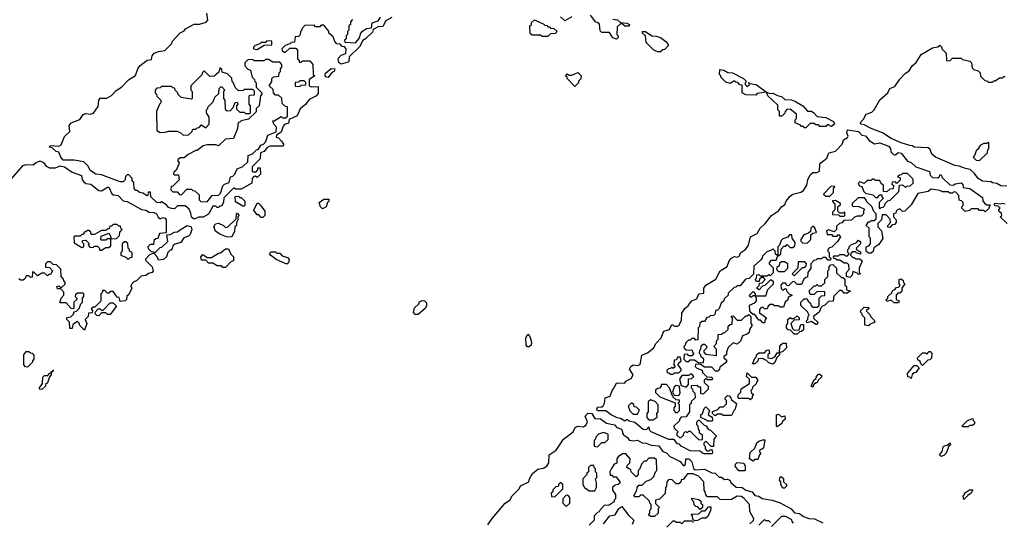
# Model space of a CAD drawing. Extents: x 2708302 to 2968450, y 494490 to 722710.
# Tile 203 of 256: x 2845020 to 2851928, y 695390 to 698919. Entities that reach past the tile are written whole.
import ezdxf

# ---------------------------------------------------------------- set-up
doc = ezdxf.new("R2010")
doc.units = 0

msp = doc.modelspace()

# ---------------------------------------------------------------- linework, layer by layer
at = {"layer": '0CON20XD'}
for points in [[(2846255, 697522.5), (2846245, 697517.5), (2846225, 697532.5), (2846221.7, 697561.7), (2846208.3, 697588.3), (2846181.7, 697611.7), (2846128.3, 697611.7), (2846105, 697590), (2846085, 697592.5), (2846065, 697600), (2846050, 697620), (2846015, 697640), (2846006.2, 697633.8), (2845982.5, 697635), (2845940, 697675), (2845938.3, 697708.3), (2845921.7, 697708.3), (2845920, 697685), (2845915, 697682.5), (2845885, 697700), (2845860, 697705), (2845845, 697720), (2845835, 697720), (2845822.5, 697735), (2845820, 697775), (2845810, 697785), (2845810, 697805), (2845785, 697830), (2845775, 697830), (2845761.7, 697818.3), (2845760, 697795), (2845745, 697780), (2845725, 697780), (2845595, 697830), (2845553.6, 697833.6), (2845515, 697860), (2845500, 697890), (2845470, 697920), (2845403, 697933), (2845325, 697933.3), (2845307.5, 697955), (2845295, 697990), (2845275, 697993.3), (2845248.3, 698018.3), (2845230, 698025), (2845233.6, 698036.4), (2845295, 698030), (2845310, 698040), (2845335, 698100), (2845372.5, 698135), (2845368, 698175), (2845380, 698195), (2845441.7, 698218.3), (2845466.4, 698253.6), (2845485, 698260), (2845515, 698256.7), (2845538.3, 698261.7), (2845570, 698310), (2845575.8, 698354.2), (2845585, 698368.8), (2845631.7, 698368.3), (2845663.8, 698386.2), (2845697, 698423), (2845733.8, 698446.2), (2845784.1, 698495.9), (2845833.3, 698526.7), (2845849.2, 698575), (2845863.8, 698595), (2845915, 698636), (2845945, 698640), (2845948.8, 698665), (2845963.3, 698685), (2845995, 698696.7), (2846038.3, 698701.7), (2846088.3, 698751.7), (2846090, 698765), (2846145, 698827.5), (2846175, 698840), (2846182.5, 698855), (2846243, 698887), (2846281.7, 698888.3), (2846328.3, 698901.7), (2846340, 698915), (2846333.8, 698965)], [(2847630, 698935), (2847590, 698910), (2847568.3, 698871.7), (2847535, 698870), (2847500, 698850), (2847495, 698832.5), (2847446.7, 698785), (2847426.7, 698773.3), (2847405, 698727.5), (2847331.7, 698658.3), (2847330, 698625), (2847325, 698620), (2847275, 698606.7), (2847259.5, 698619.5), (2847254, 698646), (2847275, 698670), (2847308.3, 698681.7), (2847310, 698715), (2847298.3, 698728.3), (2847281.7, 698731.7), (2847268.3, 698748.3), (2847245, 698750), (2847230, 698765), (2847218.3, 698798.3), (2847190, 698825), (2847188.3, 698838.3), (2847155, 698880), (2847135, 698880), (2847125, 698870), (2847095, 698870), (2847085, 698880), (2847021.7, 698878.3), (2847000, 698855), (2847000, 698845), (2846990, 698835), (2846988.3, 698811.7), (2846975, 698800), (2846951.7, 698798.3), (2846948.3, 698761.7), (2846925, 698760), (2846915, 698750), (2846881.7, 698738.3), (2846860, 698715), (2846861.7, 698701.7), (2846875, 698690), (2846885, 698690), (2846915, 698720), (2846958.3, 698718.3)], [(2847355, 698920), (2847340, 698905), (2847340, 698885), (2847330, 698875), (2847330, 698845), (2847320, 698835), (2847320, 698815), (2847310, 698805), (2847310, 698785), (2847300, 698775), (2847301.7, 698761.7), (2847375, 698757.5), (2847402.5, 698787.5), (2847413.3, 698825), (2847425, 698837.5), (2847453, 698857), (2847488.3, 698861.7), (2847493.9, 698896.1), (2847535, 698910), (2847552.3, 698937.7)], [(2848725, 698800), (2848685, 698800), (2848675, 698810), (2848615, 698810), (2848601.7, 698821.7), (2848600, 698875), (2848610, 698885), (2848611.7, 698898.3), (2848631.7, 698918.3), (2848698.3, 698888.3), (2848705, 698880), (2848718.3, 698878.3), (2848725, 698870), (2848738.3, 698868.3), (2848745, 698860), (2848768.3, 698858.3), (2848788.3, 698838.3), (2848778.3, 698821.7), (2848745, 698820), (2848725, 698800)], [(2848895, 698940), (2848845, 698910), (2848815, 698940)], [(2849181.7, 698921.7), (2849215, 698917.5), (2849235, 698900), (2849280, 698895), (2849297.5, 698885), (2849295, 698873.3), (2849265, 698872.5), (2849248.3, 698888.3), (2849235, 698890), (2849211.7, 698868.3), (2849210, 698815), (2849220, 698805), (2849220, 698795), (2849208.3, 698781.7), (2849181.7, 698791.7), (2849158.3, 698828.3), (2849105, 698830), (2849091.7, 698841.7), (2849088.3, 698888.3), (2849075, 698900), (2849061.7, 698901.7), (2849025, 698950)], [(2849515, 698692.5), (2849495, 698692.5), (2849470, 698705), (2849415, 698760), (2849410, 698805), (2849390, 698825), (2849390, 698835), (2849410, 698835), (2849455, 698806.7), (2849486.2, 698803.8), (2849515, 698792.9), (2849552.5, 698765), (2849570, 698745), (2849570, 698735), (2849545, 698710), (2849531.7, 698708.3), (2849515, 698692.5)], [(2846685, 698710), (2846735, 698740), (2846788.3, 698741.7), (2846788.3, 698768.3), (2846755, 698770), (2846745, 698760), (2846715, 698760), (2846705, 698750), (2846671.7, 698738.3), (2846660, 698725), (2846660, 698715), (2846685, 698710)], [(2846958.3, 698718.3), (2846970, 698705), (2846970, 698645), (2846980, 698635), (2846980, 698620), (2846995, 698620), (2847005, 698630), (2847055, 698630), (2847077.5, 698605), (2847080, 698535), (2847090, 698525), (2847051.7, 698498.3), (2847050, 698455), (2847065, 698447.5), (2847115, 698450), (2847115, 698400), (2847097, 698383), (2847050.3, 698359.7), (2847025.7, 698324.3), (2846987.5, 698292.5), (2846966.7, 698245), (2846911.7, 698218.3), (2846905, 698193.3), (2846877.3, 698182.7), (2846868.3, 698171.7), (2846855, 698130), (2846821.7, 698108.3), (2846820, 698095), (2846835, 698090), (2846857, 698067), (2846870, 698045), (2846868.3, 698031.7), (2846775, 698030), (2846755, 698020), (2846736.1, 697993.9), (2846710, 697985), (2846707, 697943), (2846650, 697885), (2846650, 697855), (2846655, 697850), (2846678.3, 697851.7), (2846690, 697865), (2846691.7, 697878.3), (2846708.3, 697878.3), (2846710, 697835), (2846698.3, 697821.7), (2846685, 697810), (2846675, 697820), (2846661.7, 697818.3), (2846650, 697805), (2846648.3, 697771.7), (2846575, 697730), (2846535, 697730), (2846521.7, 697738.3), (2846451.7, 697668.3), (2846450, 697635), (2846435, 697610), (2846425, 697610), (2846415, 697600), (2846405, 697600), (2846395, 697610), (2846375, 697610), (2846345, 697552.5), (2846307, 697533), (2846275, 697532.5), (2846255, 697522.5)], [(2851945, 697750), (2851905, 697752.5), (2851875, 697770), (2851845, 697772.5), (2851835, 697780), (2851774.3, 697784.3), (2851745, 697803.8), (2851720, 697840), (2851688.3, 697868.3), (2851655, 697873.3), (2851611.7, 697891.7), (2851580, 697895), (2851445, 697953.3), (2851420, 697975), (2851408.3, 698008.3), (2851395, 698020), (2851295, 698023.8), (2851285, 698032.5), (2851265, 698036.7), (2851205, 698054), (2851135, 698084), (2851073.8, 698123.8), (2850995, 698154.2), (2850945, 698181.2), (2850924.6, 698184.6), (2850916.7, 698195), (2850940.3, 698219.7), (2850960, 698255), (2850999.2, 698270.8), (2851014.4, 698285), (2851055, 698356), (2851112, 698405), (2851125, 698437.1), (2851160.6, 698449.4), (2851195, 698502), (2851235, 698543.3), (2851260.3, 698559.7), (2851282, 698595), (2851310.9, 698619.1), (2851345, 698675.6), (2851425, 698722.5), (2851461.7, 698728.3), (2851475, 698740), (2851488.3, 698728.3), (2851491.7, 698711.7), (2851520, 698685), (2851521.7, 698631.7), (2851545, 698630), (2851565, 698650), (2851625, 698650), (2851635, 698640), (2851687, 698627), (2851697, 698617), (2851701.7, 698581.7), (2851715, 698570), (2851745, 698560), (2851760, 698545), (2851761.7, 698521.7), (2851791.7, 698491.7), (2851805, 698490), (2851815, 698480), (2851845, 698480), (2851855, 698490), (2851865, 698490), (2851895, 698510), (2851915, 698510), (2851925, 698520), (2851935, 698520)], [(2846335, 697640), (2846370, 697685), (2846415, 697687.5), (2846429.3, 697700.7), (2846446.4, 697753.6), (2846456.4, 697763.6), (2846490, 697775), (2846500, 697815), (2846515, 697820), (2846530, 697835), (2846547, 697873), (2846585, 697887.5), (2846620, 697920), (2846623.3, 697965), (2846653.6, 697976.4), (2846682.5, 698005), (2846693, 698007), (2846715, 698040), (2846728.3, 698041.7), (2846746.7, 698063.3), (2846761.7, 698108.3), (2846818.3, 698131.7), (2846822.5, 698165), (2846802.5, 698185), (2846795, 698210), (2846805, 698210), (2846855, 698240), (2846865, 698230), (2846885, 698230), (2846898.3, 698241.7), (2846898.3, 698308.3), (2846885, 698310), (2846861.7, 698331.7), (2846858.3, 698368.3), (2846835, 698390), (2846815, 698390), (2846800, 698405), (2846798.3, 698428.3), (2846770, 698455), (2846790, 698485), (2846790, 698505), (2846801.7, 698518.3), (2846838.3, 698521.7), (2846840, 698545), (2846850, 698555), (2846850, 698575), (2846860, 698585), (2846860, 698605), (2846845, 698620), (2846795, 698620), (2846765, 698640), (2846745, 698640), (2846735, 698630), (2846665, 698630), (2846655, 698640), (2846621.7, 698638.3), (2846600, 698615), (2846600, 698595), (2846621.7, 698571.7), (2846640, 698565), (2846650, 698515), (2846668.3, 698498.3), (2846670, 698485), (2846680, 698475), (2846680, 698445), (2846720, 698405), (2846720, 698395), (2846710, 698385), (2846700, 698315), (2846680, 698295), (2846678.3, 698271.7), (2846625, 698220), (2846575, 698210), (2846565, 698200), (2846551.7, 698198.3), (2846547.5, 698155), (2846520, 698085), (2846465, 698080), (2846415, 698032.5), (2846395, 698040), (2846335, 698040), (2846307.5, 698032.5), (2846265, 698000), (2846255, 698000), (2846201.7, 697971.7), (2846175, 697950), (2846145, 697950), (2846130, 697935), (2846130, 697925), (2846140, 697915), (2846137.5, 697905), (2846118.3, 697861.7), (2846101.7, 697848.3), (2846100, 697835), (2846105, 697830), (2846135, 697830), (2846140, 697795), (2846095, 697750), (2846081.7, 697748.3), (2846080, 697725), (2846095, 697710), (2846125, 697710), (2846141.7, 697691.7), (2846155, 697690), (2846191.7, 697728.3), (2846225, 697730), (2846235, 697720), (2846248.3, 697718.3), (2846278.3, 697688.3), (2846280, 697655), (2846291.7, 697641.7), (2846335, 697640)], [(2846167.5, 698107.5), (2846205, 698110), (2846228.3, 698131.7), (2846235, 698150), (2846255, 698150), (2846265, 698160), (2846278.3, 698161.7), (2846295, 698180), (2846325, 698160), (2846350, 698185), (2846350, 698235), (2846330, 698265), (2846330, 698285), (2846340, 698295), (2846340, 698305), (2846378.3, 698341.7), (2846390, 698375), (2846418.3, 698401.7), (2846420, 698435), (2846431.7, 698448.3), (2846438.3, 698448.3), (2846460, 698425), (2846450, 698415), (2846450, 698365), (2846460, 698355), (2846461.7, 698291.7), (2846475, 698280), (2846498.3, 698281.7), (2846518.3, 698301.7), (2846531.7, 698338.3), (2846545, 698340), (2846550, 698325), (2846540, 698315), (2846541.7, 698291.7), (2846565, 698270), (2846595, 698270), (2846605, 698260), (2846635, 698260), (2846640, 698265), (2846640, 698315), (2846630, 698325), (2846630, 698385), (2846635, 698390), (2846668.3, 698391.7), (2846668.3, 698418.3), (2846655, 698430), (2846595, 698430), (2846587, 698423), (2846555, 698420), (2846535, 698440), (2846518.3, 698478.3), (2846510, 698485), (2846508.3, 698508.3), (2846478.3, 698538.3), (2846441.7, 698551.7), (2846438.3, 698568.3), (2846425, 698580), (2846418.3, 698551.7), (2846385, 698522.5), (2846355, 698520), (2846315, 698560), (2846301.7, 698548.3), (2846298.3, 698531.7), (2846220, 698455), (2846220, 698425), (2846230, 698415), (2846230, 698365), (2846225, 698360), (2846153, 698373), (2846130, 698395), (2846130, 698405), (2846110, 698425), (2846108.3, 698438.3), (2846095, 698440), (2846085, 698450), (2846015, 698450), (2846005, 698440), (2845981.7, 698438.3), (2845970, 698425), (2845970, 698405), (2845980, 698395), (2845981.7, 698381.7), (2846010, 698355), (2846010, 698335), (2846000, 698325), (2845980, 698275), (2845981.7, 698141.7), (2846005, 698127.5), (2846041.7, 698128.3), (2846067, 698137), (2846123, 698137), (2846145, 698127.5), (2846167.5, 698107.5)], [(2847185, 698513.8), (2847166.7, 698516.7), (2847162.5, 698535), (2847166.4, 698543.6), (2847205, 698576.7), (2847230, 698575), (2847226.7, 698555), (2847210.7, 698549.3), (2847185, 698513.8)], [(2850535, 698160), (2850525, 698160), (2850518.3, 698168.3), (2850505, 698170), (2850498.3, 698178.3), (2850460, 698195), (2850460, 698215), (2850470, 698225), (2850470, 698255), (2850425, 698290), (2850401.7, 698288.3), (2850390, 698275), (2850388.3, 698261.7), (2850368.3, 698241.7), (2850351.7, 698241.7), (2850350, 698275), (2850340, 698285), (2850338.3, 698318.3), (2850270, 698385), (2850260, 698410), (2850195, 698400), (2850185, 698390), (2850115, 698392.5), (2850095, 698400), (2850090, 698405), (2850088.3, 698458.3), (2850071.7, 698461.7), (2850058.3, 698478.3), (2850045, 698480), (2850035, 698490), (2850005, 698470), (2849975, 698480), (2849940, 698515), (2849940, 698525), (2849930, 698535), (2849931.7, 698568.3), (2849960, 698565), (2849988.3, 698548.3), (2850020, 698545), (2850097.5, 698505), (2850120, 698485), (2850110, 698475), (2850110, 698465), (2850125, 698450), (2850140, 698465), (2850132.5, 698477.5), (2850140, 698470), (2850186.7, 698465), (2850260, 698410), (2850285, 698400), (2850305, 698402.5), (2850336.1, 698386.1), (2850365, 698380), (2850388.3, 698358.3), (2850434.3, 698355.7), (2850463.3, 698345), (2850515.8, 698315), (2850547.5, 698277.5), (2850575, 698275.8), (2850592.5, 698265), (2850615, 698240), (2850675, 698231.4), (2850730, 698205), (2850736.2, 698185), (2850715, 698170), (2850695, 698180), (2850685, 698180), (2850675, 698170), (2850635, 698170), (2850625, 698180), (2850605, 698180), (2850595, 698190), (2850565, 698190), (2850535, 698160)], [(2846985, 698450), (2846995, 698460), (2847028.3, 698461.7), (2847028.3, 698478.3), (2847015, 698490), (2846985, 698490), (2846975, 698480), (2846951.7, 698478.3), (2846951.7, 698451.7), (2846985, 698450)], [(2848915, 698450), (2848860, 698505), (2848860, 698515), (2848850, 698525), (2848861.7, 698538.3), (2848875, 698530), (2848895, 698530), (2848935, 698547.5), (2848960, 698525), (2848957, 698503), (2848941.7, 698488.3), (2848940, 698475), (2848915, 698450)], [(2849875, 695870), (2849825, 695870), (2849810, 695875), (2849795, 695890), (2849725, 695892.5), (2849660, 695925), (2849648.3, 695938.3), (2849635, 695940), (2849611.7, 695971.7), (2849575, 695972.5), (2849450, 696025), (2849440, 696035), (2849435, 696060), (2849415, 696040), (2849395, 696042.5), (2849335, 696090), (2849295, 696100), (2849285, 696110), (2849275, 696110), (2849265, 696100), (2849235, 696120), (2849213, 696123), (2849170, 696145), (2849131.7, 696171.7), (2849075, 696172.5), (2849070, 696185), (2849075, 696197.5), (2849105, 696200), (2849113, 696207), (2849123.8, 696226.2), (2849126.7, 696263.3), (2849163.8, 696276.2), (2849176, 696315), (2849192, 696335), (2849204.4, 696365.6), (2849215, 696370), (2849263.9, 696366.1), (2849276.7, 696383.3), (2849310.7, 696399.3), (2849323.8, 696425), (2849298.8, 696465), (2849307.1, 696482.9), (2849325, 696495.8), (2849355, 696490), (2849372.5, 696497.5), (2849385, 696563.3), (2849425, 696580), (2849470, 696615), (2849482.5, 696645), (2849520, 696685), (2849538.8, 696731.2), (2849580, 696745), (2849595, 696780), (2849616.7, 696766.7), (2849635, 696766.2), (2849645, 696772.5), (2849663, 696807), (2849665, 696857.5), (2849687.7, 696892.3), (2849710.7, 696909.3), (2849717.5, 696922.5), (2849735, 696944.2), (2849771.2, 696958.8), (2849785, 696993.3), (2849820, 697000), (2849821.2, 697035), (2849833.8, 697055), (2849903.9, 697096.1), (2849934.4, 697155.6), (2849983.6, 697186.4), (2849998.8, 697225), (2850015, 697244), (2850035, 697255.7), (2850055, 697252.5), (2850070, 697260), (2850077, 697283), (2850113.3, 697306.7), (2850133.8, 697336.2), (2850148, 697395), (2850193.2, 697416.8), (2850215, 697456.2), (2850250.9, 697489.1), (2850295, 697543.3), (2850344, 697576), (2850365, 697606.2), (2850389.5, 697620.5), (2850398, 697645), (2850425, 697680), (2850445, 697693.8), (2850501.7, 697708.3), (2850520, 697720), (2850543.3, 697756.7), (2850548.8, 697795), (2850565, 697830), (2850585, 697847.1), (2850615, 697846.2), (2850632.5, 697855), (2850633.8, 697905), (2850640, 697915), (2850682.9, 697947.1), (2850698, 697985), (2850743.8, 697996.2), (2850754, 698006), (2850790, 698045), (2850800, 698075), (2850828.3, 698091.7), (2850831.7, 698101.7), (2850824, 698125), (2850827.5, 698145), (2850905, 698134), (2850929.2, 698109.2), (2850955, 698103.8), (2850980, 698070), (2851018.3, 698048.3), (2851055, 698053.8), (2851115, 698032), (2851128.8, 698015), (2851131.7, 697991.7), (2851151.7, 697971.7), (2851165, 697970), (2851184.4, 697985.6), (2851205, 697981.2), (2851250, 697925), (2851275, 697916.7), (2851307, 697887), (2851403.3, 697853.3), (2851408.3, 697828.3), (2851425, 697810), (2851461.7, 697808.3), (2851472.5, 697817.5), (2851475, 697830), (2851485, 697830), (2851491.7, 697811.7), (2851545, 697760), (2851571.7, 697758.3), (2851583.9, 697766.1), (2851625, 697772.5), (2851636.7, 697765), (2851640, 697740), (2851687.5, 697735), (2851775, 697670), (2851778.3, 697648.3), (2851790, 697630), (2851805, 697620), (2851828.3, 697618.3), (2851818.3, 697591.7), (2851795, 697570), (2851785, 697580), (2851755, 697580), (2851745, 697590), (2851695, 697590), (2851685, 697580), (2851653, 697573), (2851630, 697595), (2851630, 697605), (2851640, 697615), (2851640, 697635), (2851628.3, 697648.3), (2851611.7, 697651.7), (2851610, 697685), (2851588.3, 697708.3), (2851575, 697710), (2851565, 697700), (2851545, 697700), (2851535, 697710), (2851495, 697710), (2851475, 697720), (2851415, 697730), (2851395, 697712.5), (2851321.7, 697698.3), (2851275, 697620), (2851230, 697575), (2851213, 697573), (2851195, 697590), (2851180, 697585), (2851170, 697575), (2851168.3, 697561.7), (2851150, 697555), (2851150, 697535), (2851170, 697515), (2851170, 697495), (2851158.3, 697481.7), (2851141.7, 697478.3), (2851125, 697460), (2851111.7, 697461.7), (2851110, 697475), (2851130, 697495), (2851128.3, 697518.3), (2851098.3, 697548.3), (2851071.7, 697548.3), (2851067, 697513), (2851041.7, 697488.3), (2851040, 697465), (2851067, 697437), (2851077, 697383), (2851048.3, 697341.7), (2851011.7, 697318.3), (2851008.3, 697291.7), (2850995, 697280), (2850975, 697280), (2850960, 697295), (2850960, 697325), (2850978.3, 697331.7), (2850990, 697345), (2850990, 697385), (2850980, 697395), (2850980, 697455), (2850960, 697475), (2850975, 697500), (2850985, 697500), (2850995, 697510), (2851015, 697510), (2851028.3, 697521.7), (2851030, 697555), (2851011.7, 697571.7), (2850998.3, 697608.3), (2850961.7, 697641.7), (2850960, 697655), (2850948.3, 697668.3), (2850901.7, 697668.3), (2850861.7, 697628.3), (2850860, 697615), (2850865, 697610), (2850907, 697607), (2850948.3, 697588.3), (2850940, 697575), (2850940, 697555), (2850925, 697540), (2850895, 697540), (2850878.3, 697531.7), (2850855, 697512.5), (2850801.7, 697508.3), (2850788.3, 697491.7), (2850771.7, 697488.3), (2850751.7, 697468.3), (2850750, 697445), (2850735, 697430), (2850695, 697442.5), (2850680, 697435), (2850685, 697410), (2850715, 697410), (2850725, 697400), (2850755, 697400), (2850765, 697410), (2850780, 697395), (2850758.3, 697361.7), (2850718.3, 697321.7), (2850701.7, 697318.3), (2850690, 697305), (2850690, 697295), (2850700, 697285), (2850700, 697255), (2850710, 697245), (2850708.3, 697231.7), (2850691.7, 697231.7), (2850675, 697250), (2850655, 697250), (2850645, 697240), (2850615, 697240), (2850605, 697230), (2850591.7, 697228.3), (2850570, 697205), (2850570, 697175), (2850550, 697145), (2850548.3, 697111.7), (2850535, 697110), (2850521.7, 697098.3), (2850505, 697060), (2850475, 697060), (2850455, 697080), (2850441.7, 697078.3), (2850415, 697050), (2850401.7, 697051.7), (2850395, 697070), (2850371.7, 697068.3), (2850360, 697055), (2850361.7, 697031.7), (2850375, 697020), (2850385, 697030), (2850398.3, 697028.3), (2850401.7, 697011.7), (2850421.7, 696991.7), (2850440, 696985), (2850411.7, 696968.3), (2850408.3, 696951.7), (2850390, 696935), (2850378.3, 696901.7), (2850355, 696900), (2850345, 696910), (2850315, 696910), (2850305, 696920), (2850285, 696920), (2850271.7, 696908.3), (2850265, 696890), (2850245, 696890), (2850235, 696900), (2850220, 696895), (2850210, 696885), (2850211.7, 696861.7), (2850260, 696825), (2850250, 696815), (2850245, 696790), (2850235, 696790), (2850218.3, 696808.3), (2850205, 696810), (2850178.3, 696848.3), (2850165, 696850), (2850151.7, 696861.7), (2850142.5, 696875), (2850140, 696915), (2850178.3, 696931.7), (2850190, 696945), (2850190, 696965), (2850180, 696980), (2850165, 696980), (2850155, 696970), (2850145, 696970), (2850140, 696985), (2850165, 697010), (2850180, 696995), (2850180, 696980), (2850255, 696980), (2850270, 697025), (2850310, 697065), (2850308.3, 697078.3), (2850295, 697090), (2850285, 697090), (2850248.3, 697051.7), (2850231.7, 697048.3), (2850208.3, 697021.7), (2850190, 697035), (2850208.3, 697051.7), (2850211.7, 697068.3), (2850228.3, 697071.7), (2850250, 697095), (2850238.3, 697108.3), (2850225, 697110), (2850211.7, 697098.3), (2850208.3, 697081.7), (2850191.7, 697081.7), (2850180, 697095), (2850190, 697105), (2850191.7, 697128.3), (2850205, 697130), (2850215, 697120), (2850265, 697120), (2850275, 697130), (2850285, 697120), (2850310, 697145), (2850310, 697175), (2850281.7, 697201.7), (2850280, 697215), (2850295, 697230), (2850328.3, 697231.7), (2850340, 697260), (2850321.7, 697271.7), (2850320, 697295), (2850305, 697310), (2850295, 697300), (2850261.7, 697288.3), (2850231.7, 697258.3), (2850230, 697245), (2850218.3, 697231.7), (2850171.7, 697188.3), (2850168.3, 697131.7), (2850138.3, 697101.7), (2850111.7, 697098.3), (2850075, 697050), (2850055, 697050), (2850045, 697040), (2850031.7, 697038.3), (2849991.7, 696998.3), (2849990, 696985), (2849961.7, 696958.3), (2849960, 696945), (2849941.7, 696928.3), (2849928.3, 696891.7), (2849915, 696880), (2849901.7, 696878.3), (2849900, 696855), (2849888.3, 696841.7), (2849865, 696840), (2849855, 696830), (2849841.7, 696828.3), (2849825, 696800), (2849805, 696800), (2849791.7, 696788.3), (2849790, 696765), (2849780, 696755), (2849778.3, 696671.7), (2849765, 696670), (2849755, 696680), (2849735, 696680), (2849725, 696670), (2849711.7, 696668.3), (2849691.7, 696648.3), (2849690, 696635), (2849680, 696625), (2849681.7, 696611.7), (2849695, 696600), (2849738.3, 696598.3), (2849740, 696585), (2849750, 696575), (2849735, 696560), (2849715, 696560), (2849705, 696570), (2849681.7, 696568.3), (2849680, 696535), (2849695, 696520), (2849715, 696520), (2849725, 696530), (2849755, 696530), (2849785, 696510), (2849818.3, 696511.7), (2849820, 696535), (2849801.7, 696551.7), (2849800, 696565), (2849790, 696575), (2849791.7, 696598.3)], [(2851755, 697930), (2851810, 697985), (2851813, 698007), (2851820, 698015), (2851820, 698055), (2851815, 698060), (2851805, 698050), (2851785, 698050), (2851761.7, 698038.3), (2851750, 698025), (2851750, 698015), (2851731.7, 697998.3), (2851720, 697965), (2851710, 697955), (2851731.7, 697931.7), (2851755, 697930)], [(2844960, 697800), (2845045, 697896.2), (2845065, 697902.5), (2845115, 697900), (2845135, 697917.5), (2845163, 697927), (2845186.1, 697916.1), (2845205, 697890), (2845228.3, 697878.3), (2845271.7, 697878.3), (2845305, 697893.3), (2845335, 697886.7), (2845388.8, 697848.8), (2845452.5, 697825), (2845457.5, 697795), (2845470, 697780), (2845485, 697770), (2845520, 697765), (2845575, 697720), (2845595, 697717.5), (2845635, 697742.5), (2845645, 697742.5), (2845666.7, 697696.7), (2845678.3, 697688.3), (2845710, 697685), (2845745, 697647.5), (2845775, 697642.5), (2845875, 697587.5), (2845905, 697582.5), (2845928.3, 697568.3), (2845960, 697565), (2845980, 697555), (2845991.7, 697531.7), (2846005, 697520), (2846025, 697530), (2846040, 697525), (2846047, 697513), (2846048.3, 697421.7), (2846001.7, 697418.3), (2845988.3, 697381.7), (2845975, 697380), (2845961.7, 697368.3), (2845958.3, 697341.7), (2845935, 697340), (2845920, 697325), (2845921.7, 697311.7), (2845941.7, 697291.7), (2845958.3, 697288.3), (2845960, 697280), (2845968.3, 697281.7), (2846005, 697320), (2846018.3, 697321.7), (2846058.3, 697361.7), (2846051.7, 697408.3), (2846075, 697410), (2846105, 697427.5), (2846125, 697430), (2846165, 697456.2), (2846195, 697472.9), (2846222, 697465), (2846228, 697445), (2846215, 697410), (2846205, 697400), (2846171.7, 697388.3), (2846150, 697355), (2846107.5, 697342.5), (2846097.5, 697332.5), (2846085, 697300), (2846075, 697300), (2846060, 697285), (2846050, 697255), (2846030, 697235), (2845995, 697230), (2845983.8, 697253.8), (2845960, 697280), (2845931.7, 697268.3), (2845901.7, 697238.3), (2845901.7, 697231.7), (2845950, 697185), (2845957.5, 697155), (2845950, 697145), (2845923.3, 697136.7), (2845905, 697122.5), (2845871.7, 697118.3), (2845840, 697085), (2845821.7, 697078.3), (2845801.7, 697058.3), (2845800, 697045), (2845806.4, 697033.6), (2845785, 696990), (2845771.7, 696978.3), (2845770, 696955), (2845760, 696945), (2845725, 696940), (2845718.3, 696968.3), (2845705, 696970), (2845675, 697010), (2845655, 697010), (2845645, 697000), (2845635, 697000), (2845618.3, 697018.3), (2845601.7, 697018.3), (2845600, 697005), (2845590, 696995), (2845588.3, 696941.7), (2845548.3, 696901.7), (2845535, 696900), (2845521.7, 696888.3), (2845530, 696875), (2845528.3, 696861.7), (2845501.7, 696858.3), (2845500, 696835), (2845480, 696815), (2845490, 696785), (2845475, 696740)], [(2851055, 697590), (2851065, 697600), (2851078.3, 697601.7), (2851090, 697615), (2851091.7, 697628.3), (2851111.7, 697648.3), (2851128.3, 697651.7), (2851188.3, 697711.7), (2851191.7, 697758.3), (2851215, 697760), (2851235, 697740), (2851245, 697750), (2851268.3, 697751.7), (2851288.3, 697771.7), (2851288.3, 697798.3), (2851248.3, 697838.3), (2851215, 697840), (2851205, 697830), (2851191.7, 697828.3), (2851180, 697815), (2851198.3, 697808.3), (2851198.3, 697791.7), (2851175, 697770), (2851165, 697780), (2851141.7, 697778.3), (2851140, 697765), (2851150, 697755), (2851148.3, 697731.7), (2851125, 697730), (2851105, 697710), (2851081.7, 697711.7), (2851080, 697755), (2851061.7, 697771.7), (2851055, 697790), (2851025, 697790), (2851015, 697800), (2851005, 697800), (2850995, 697790), (2850965, 697790), (2850945, 697770), (2850915, 697780), (2850901.7, 697768.3), (2850911.7, 697751.7), (2850928.3, 697748.3), (2850941.7, 697711.7), (2850955, 697700), (2851005, 697690), (2851025, 697670), (2851038.3, 697671.7), (2851055, 697690), (2851068.3, 697688.3), (2851070, 697675), (2851080, 697665), (2851050, 697635), (2851050, 697595), (2851055, 697590)], [(2850705, 697680), (2850730, 697705), (2850730, 697735), (2850740, 697745), (2850735, 697750), (2850711.7, 697748.3), (2850660, 697695), (2850675, 697680), (2850705, 697680)], [(2846595, 697610), (2846585, 697610), (2846535, 697640), (2846531.7, 697678.3), (2846555, 697680), (2846565, 697670), (2846575, 697670), (2846600, 697645), (2846600, 697615), (2846595, 697610)], [(2846725, 697530), (2846715, 697530), (2846698.3, 697548.3), (2846685, 697550), (2846660, 697585), (2846668.3, 697591.7), (2846685, 697630), (2846695, 697630), (2846708.3, 697618.3), (2846740, 697575), (2846740, 697545), (2846725, 697530)], [(2847145, 697590), (2847130, 697605), (2847120, 697635), (2847155, 697660), (2847188.3, 697658.3), (2847190, 697645), (2847180, 697635), (2847170, 697605), (2847145, 697590)], [(2850805, 697540), (2850810, 697545), (2850808.3, 697568.3), (2850795, 697560), (2850775, 697560), (2850760, 697575), (2850760, 697605), (2850778.3, 697621.7), (2850778.3, 697628.3), (2850745, 697650), (2850721.7, 697648.3), (2850721.7, 697641.7), (2850740, 697625), (2850740, 697585), (2850721.7, 697568.3), (2850721.7, 697551.7), (2850765, 697550), (2850775, 697540), (2850805, 697540)], [(2851948.3, 697488.3), (2851900, 697535), (2851910, 697545), (2851908.3, 697558.3), (2851890, 697575), (2851890, 697585), (2851900, 697595), (2851885, 697610), (2851861.7, 697611.7), (2851860, 697625), (2851865, 697630), (2851905, 697626.7), (2851915, 697631.2), (2851935, 697625.8)], [(2846505, 697393.3), (2846470, 697395), (2846425, 697414), (2846394, 697435), (2846382.5, 697465), (2846393.6, 697486.4), (2846415, 697490), (2846450, 697475), (2846465, 697460), (2846478.3, 697461.7), (2846538.3, 697521.7), (2846540, 697555), (2846545, 697560), (2846560, 697545), (2846550, 697535), (2846550, 697515), (2846540, 697495), (2846540, 697475), (2846530, 697465), (2846527, 697433), (2846505, 697393.3)], [(2845595, 697300), (2845625, 697320), (2845645, 697320), (2845658.3, 697331.7), (2845660, 697380), (2845635, 697380), (2845625, 697370), (2845595, 697370), (2845590, 697375), (2845591.7, 697398.3), (2845645, 697420), (2845660, 697395), (2845660, 697380), (2845698.3, 697381.7), (2845720, 697405), (2845721.7, 697428.3), (2845740, 697445), (2845730, 697455), (2845728.3, 697468.3), (2845715, 697470), (2845705, 697480), (2845675, 697480), (2845665, 697470), (2845651.7, 697468.3), (2845648.3, 697451.7), (2845635, 697450), (2845625, 697440), (2845595, 697440), (2845545, 697410), (2845521.7, 697411.7), (2845518.3, 697428.3), (2845505, 697440), (2845495, 697440), (2845485, 697430), (2845471.7, 697428.3), (2845468.3, 697411.7), (2845455, 697410), (2845445, 697400), (2845405, 697400), (2845400, 697395), (2845401.7, 697351.7), (2845455, 697320), (2845470, 697325), (2845470, 697345), (2845460, 697355), (2845461.7, 697368.3), (2845485, 697370), (2845508.3, 697348.3), (2845500, 697335), (2845511.7, 697321.7), (2845535, 697320), (2845545, 697330), (2845565, 697330), (2845578.3, 697318.3), (2845581.7, 697301.7), (2845595, 697300)], [(2850545, 697350), (2850570, 697375), (2850571.7, 697408.3), (2850585, 697420), (2850610, 697425), (2850598.3, 697458.3), (2850585, 697470), (2850570, 697455), (2850568.3, 697431.7), (2850555, 697420), (2850521.7, 697408.3), (2850500, 697375), (2850500, 697365), (2850511.7, 697351.7), (2850545, 697350)], [(2850345, 697260), (2850360, 697275), (2850361.7, 697308.3), (2850381.7, 697328.3), (2850395, 697330), (2850405, 697340), (2850425, 697320), (2850445, 697320), (2850458.3, 697331.7), (2850460, 697355), (2850440, 697385), (2850438.3, 697408.3), (2850421.7, 697408.3), (2850408.3, 697391.7), (2850375, 697380), (2850361.7, 697368.3), (2850350, 697335), (2850340, 697325), (2850340, 697260), (2850345, 697260)], [(2845785, 697240), (2845795, 697250), (2845808.3, 697251.7), (2845810, 697285), (2845790, 697295), (2845790, 697305), (2845780, 697315), (2845778.3, 697348.3), (2845765, 697360), (2845755, 697360), (2845740, 697345), (2845740, 697295), (2845730, 697285), (2845730, 697265), (2845768.3, 697248.3), (2845775, 697240), (2845785, 697240)], [(2850845, 697110), (2850820, 697115), (2850820, 697145), (2850840, 697165), (2850838.3, 697198.3), (2850825, 697210), (2850805, 697210), (2850775, 697230), (2850755, 697230), (2850745, 697240), (2850731.7, 697241.7), (2850730, 697255), (2850735, 697260), (2850765, 697260), (2850775, 697270), (2850805, 697270), (2850815, 697260), (2850828.3, 697261.7), (2850840, 697275), (2850830, 697285), (2850830, 697305), (2850840, 697315), (2850840, 697325), (2850855, 697340), (2850888.3, 697351.7), (2850905, 697370), (2850918.3, 697358.3), (2850920, 697345), (2850891.7, 697318.3), (2850890, 697305), (2850918.3, 697288.3), (2850918.3, 697271.7), (2850891.7, 697281.7), (2850885, 697290), (2850865, 697290), (2850851.7, 697278.3), (2850850, 697265), (2850865, 697250), (2850875, 697250), (2850885, 697240), (2850915, 697240), (2850930, 697225), (2850910, 697175), (2850910, 697145), (2850920, 697135), (2850905, 697130), (2850895, 697140), (2850865, 697150), (2850860, 697125), (2850845, 697110)], [(2846465, 697180), (2846445, 697180), (2846435, 697190), (2846405, 697190), (2846375, 697210), (2846345, 697210), (2846325, 697230), (2846295, 697230), (2846290, 697255), (2846305, 697270), (2846335, 697250), (2846365, 697250), (2846415, 697280), (2846428.3, 697281.7), (2846465, 697310), (2846485, 697310), (2846501.7, 697271.7), (2846520, 697255), (2846520, 697225), (2846501.7, 697218.3), (2846465, 697180)], [(2846895, 697202.5), (2846820, 697235), (2846780, 697265), (2846771.7, 697278.3), (2846785, 697290), (2846815, 697290), (2846825, 697280), (2846845, 697280), (2846861.7, 697261.7), (2846898.3, 697248.3), (2846910, 697235), (2846907, 697213), (2846895, 697202.5)], [(2845475, 696740), (2845441.7, 696771.7), (2845438.3, 696788.3), (2845425, 696800), (2845391.7, 696778.3), (2845388.3, 696751.7), (2845371.7, 696751.7), (2845370, 696795), (2845350, 696815), (2845351.7, 696828.3), (2845378.3, 696831.7), (2845398.3, 696851.7), (2845401.7, 696868.3), (2845418.3, 696871.7), (2845438.3, 696891.7), (2845450, 696925), (2845460, 696935), (2845460, 696965), (2845470, 696975), (2845470, 696995), (2845465, 697000), (2845425, 697000), (2845411.7, 696988.3), (2845410, 696975), (2845420, 696965), (2845420, 696955), (2845400, 696935), (2845400, 696895), (2845395, 696890), (2845381.7, 696891.7), (2845345, 696930), (2845301.7, 696931.7), (2845310, 696965), (2845330, 696985), (2845330, 697005), (2845308.3, 697028.3), (2845285, 697030), (2845280, 697045), (2845295, 697050), (2845305, 697040), (2845315, 697040), (2845338.3, 697061.7), (2845340, 697075), (2845330, 697085), (2845328.3, 697098.3), (2845310, 697115), (2845308.3, 697168.3), (2845278.3, 697198.3), (2845255, 697200), (2845235, 697220), (2845215, 697220), (2845200, 697205), (2845201.7, 697181.7), (2845228.3, 697178.3), (2845250, 697155), (2845235, 697130), (2845225, 697130), (2845215, 697120), (2845195, 697140), (2845175, 697140), (2845145, 697120), (2845115, 697150), (2845110, 697145), (2845108.3, 697111.7), (2845095, 697110), (2845085, 697120), (2845065, 697120), (2845058.3, 697101.7), (2845045, 697090), (2845025, 697090), (2845015, 697100)], [(2850385, 697150), (2850410, 697175), (2850410, 697205), (2850385, 697220), (2850365, 697220), (2850351.7, 697208.3), (2850348.3, 697191.7), (2850331.7, 697178.3), (2850330, 697165), (2850345, 697150), (2850385, 697150)], [(2850455, 697120), (2850511.7, 697178.3), (2850525, 697180), (2850538.3, 697191.7), (2850540, 697205), (2850528.3, 697218.3), (2850481.7, 697218.3), (2850480, 697175), (2850440, 697135), (2850455, 697120)], [(2850615, 696780), (2850605, 696780), (2850575, 696800), (2850541.7, 696791.7), (2850540, 696805), (2850550, 696815), (2850553, 696837), (2850560, 696845), (2850548.3, 696868.3), (2850501.7, 696911.7), (2850500, 696935), (2850525, 696960), (2850545, 696960), (2850551.7, 696941.7), (2850568.3, 696928.3), (2850570, 696915), (2850581.7, 696901.7), (2850615, 696900), (2850628.3, 696911.7), (2850630, 696965), (2850645, 696980), (2850668.3, 696981.7), (2850668.3, 697008.3), (2850615, 697010), (2850595, 696990), (2850565, 696990), (2850560, 697015), (2850595, 697050), (2850605, 697050), (2850615, 697060), (2850625, 697050), (2850645, 697050), (2850668.3, 697071.7), (2850670, 697095), (2850690, 697115), (2850690, 697155), (2850700, 697165), (2850700, 697185), (2850711.7, 697198.3), (2850725, 697200), (2850750, 697175), (2850751.7, 697141.7), (2850785, 697110), (2850795, 697110), (2850808.3, 697098.3), (2850810, 697055), (2850820, 697045), (2850821.7, 697021.7), (2850850, 697015), (2850825, 697000), (2850805, 697000), (2850788.3, 697018.3), (2850771.7, 697018.3), (2850731.7, 696978.3), (2850728.3, 696941.7), (2850695, 696940), (2850670, 696915), (2850651.7, 696908.3), (2850640, 696895), (2850630, 696865), (2850590, 696835), (2850591.7, 696821.7), (2850620, 696795), (2850615, 696780)], [(2851185, 696930), (2851155, 696930), (2851135, 696950), (2851105, 696940), (2851100, 696955), (2851110, 696965), (2851110, 696975), (2851138.3, 697001.7), (2851145, 697020), (2851158.3, 697021.7), (2851171.7, 697038.3), (2851185, 697040), (2851198.3, 697051.7), (2851190, 697065), (2851190, 697095), (2851205, 697100), (2851218.3, 697088.3), (2851220, 697075), (2851230, 697065), (2851210, 697035), (2851208.3, 697011.7), (2851195, 697000), (2851181.7, 696998.3), (2851170, 696985), (2851170, 696955), (2851190, 696945), (2851185, 696930)], [(2845575, 696840), (2845561.7, 696841.7), (2845550, 696855), (2845551.7, 696868.3), (2845571.7, 696888.3), (2845585, 696890), (2845595, 696880), (2845605, 696880), (2845655, 696930), (2845675, 696930), (2845698.3, 696908.3), (2845655, 696850), (2845635, 696850), (2845625, 696860), (2845595, 696860), (2845575, 696840)], [(2847815, 696850), (2847795, 696850), (2847783, 696863), (2847790, 696895), (2847820, 696925), (2847825, 696937.5), (2847843.6, 696946.4), (2847860, 696945), (2847875, 696930), (2847875, 696910), (2847866.4, 696893.6), (2847815, 696850)], [(2849791.7, 696598.3), (2849800, 696605), (2849801.7, 696628.3), (2849815, 696640), (2849825, 696640), (2849840, 696625), (2849838.3, 696611.7), (2849820, 696595), (2849820, 696585), (2849831.7, 696571.7), (2849908.3, 696561.7), (2849910, 696605), (2849890, 696625), (2849910, 696645), (2849910, 696665), (2849920, 696675), (2849921.7, 696708.3), (2849945, 696710), (2849955, 696720), (2849968.3, 696721.7), (2849990, 696745), (2849991.7, 696768.3), (2850005, 696780), (2850018.3, 696781.7), (2850020, 696825), (2850011.7, 696838.3), (2850025, 696840), (2850055, 696810), (2850085, 696810), (2850115, 696840), (2850125, 696840), (2850135, 696850), (2850150, 696835), (2850150, 696785), (2850160, 696775), (2850140, 696745), (2850138.3, 696721.7), (2850125, 696710), (2850091.7, 696698.3), (2850078.3, 696661.7), (2850055, 696640), (2850025, 696650), (2849991.7, 696618.3), (2849980, 696585), (2849980, 696565), (2849960, 696555), (2849960, 696545), (2849978.3, 696528.3), (2849980, 696515), (2849931.7, 696478.3), (2849930, 696465), (2849918.3, 696451.7), (2849901.7, 696451.7), (2849875, 696480), (2849825, 696480), (2849795, 696500), (2849761.7, 696498.3), (2849760, 696485), (2849771.7, 696471.7), (2849808.3, 696458.3), (2849811.7, 696441.7), (2849841.7, 696411.7), (2849875, 696410), (2849880, 696395), (2849875, 696390), (2849845, 696390), (2849835, 696400), (2849821.7, 696388.3), (2849821.7, 696371.7), (2849850, 696345), (2849850, 696325), (2849815, 696290), (2849800, 696295), (2849798.3, 696338.3), (2849785, 696340), (2849775, 696350), (2849731.7, 696348.3), (2849730, 696335), (2849740, 696325), (2849741.7, 696311.7), (2849757, 696297), (2849760, 696265), (2849731.7, 696238.3), (2849730, 696225), (2849720, 696215), (2849720, 696165), (2849695, 696130), (2849661.7, 696128.3), (2849650, 696115), (2849648.3, 696101.7), (2849610, 696065), (2849611.7, 696051.7), (2849640, 696025), (2849630, 696015), (2849631.7, 696001.7), (2849655, 695980), (2849678.3, 696001.7), (2849680, 696015), (2849691.7, 696028.3), (2849705, 696020), (2849715, 696030), (2849725, 696030), (2849781.7, 695971.7), (2849805, 695970), (2849810, 695975), (2849810, 696005), (2849790, 696015), (2849790, 696035), (2849783, 696043), (2849780, 696065), (2849770, 696075), (2849770, 696095), (2849785, 696110), (2849821.7, 696071.7), (2849840, 696065), (2849840, 696055), (2849851.7, 696041.7), (2849866.4, 696036.4), (2849910, 695995), (2849901.7, 695988.3), (2849890, 695975), (2849888.3, 695921.7), (2849871.7, 695921.7), (2849835, 695960), (2849820, 695945), (2849820, 695935), (2849830, 695925), (2849830, 695905), (2849841.7, 695891.7), (2849855, 695890), (2849865, 695900), (2849878.3, 695898.3), (2849880, 695875), (2849875, 695870)], [(2850475, 696710), (2850455, 696710), (2850428.3, 696738.3), (2850411.7, 696741.7), (2850400, 696755), (2850400, 696775), (2850410, 696785), (2850410, 696815), (2850425, 696827.5), (2850435, 696820), (2850455, 696820), (2850475, 696840), (2850490, 696825), (2850488.3, 696811.7), (2850455, 696810), (2850430, 696785), (2850441.7, 696751.7), (2850455, 696740), (2850488.3, 696741.7), (2850501.7, 696778.3), (2850518.3, 696778.3), (2850518.3, 696741.7), (2850505, 696730), (2850491.7, 696728.3), (2850475, 696710)], [(2850975, 696770), (2850950, 696775), (2850950, 696825), (2850930, 696845), (2850930, 696855), (2850920, 696865), (2850921.7, 696878.3), (2850945, 696900), (2850978.3, 696898.3), (2850978.3, 696891.7), (2850960, 696875), (2850985, 696850), (2850991.7, 696831.7), (2851015, 696810), (2851020, 696795), (2850981.7, 696778.3), (2850975, 696770)], [(2848583, 696623), (2848572.5, 696635), (2848570, 696685), (2848585, 696710), (2848600, 696695), (2848610, 696655), (2848607.5, 696635), (2848595, 696623.3), (2848583, 696623)], [(2850305, 696500), (2850275, 696510), (2850258.3, 696528.3), (2850245, 696530), (2850235, 696540), (2850201.7, 696538.3), (2850198.3, 696521.7), (2850178.3, 696501.7), (2850161.7, 696501.7), (2850180, 696545), (2850190, 696555), (2850190, 696565), (2850205, 696580), (2850245, 696580), (2850261.7, 696598.3), (2850275, 696600), (2850280, 696575), (2850270, 696565), (2850270, 696545), (2850295, 696540), (2850318.3, 696551.7), (2850335, 696580), (2850350, 696580), (2850352.5, 696625), (2850361.7, 696638.3), (2850375, 696647.5), (2850397, 696647), (2850400, 696615), (2850375, 696590), (2850350, 696580), (2850350, 696565), (2850331.7, 696548.3), (2850318.3, 696511.7), (2850305, 696500)], [(2845075, 696480), (2845061.7, 696481.7), (2845050, 696495), (2845050, 696565), (2845065, 696590), (2845085, 696590), (2845095, 696580), (2845108.3, 696578.3), (2845120, 696565), (2845120, 696535), (2845110, 696525), (2845110, 696515), (2845075, 696480)], [(2851355, 696490), (2851341.7, 696501.7), (2851338.3, 696518.3), (2851321.7, 696531.7), (2851320, 696545), (2851355, 696580), (2851375, 696580), (2851385, 696570), (2851401.7, 696588.3), (2851408.3, 696588.3), (2851420, 696575), (2851418.3, 696541.7), (2851405, 696530), (2851391.7, 696528.3), (2851355, 696490)], [(2849605, 696430), (2849615, 696440), (2849645, 696440), (2849660, 696455), (2849660, 696465), (2849640, 696495), (2849641.7, 696508.3), (2849660, 696525), (2849655, 696550), (2849635, 696550), (2849628.3, 696531.7), (2849611.7, 696528.3), (2849610, 696495), (2849618.3, 696481.7), (2849605, 696470), (2849595, 696480), (2849585, 696470), (2849571.7, 696468.3), (2849560, 696455), (2849561.7, 696441.7), (2849575, 696440), (2849585, 696430), (2849605, 696430)], [(2851275, 696400), (2851265, 696410), (2851251.7, 696411.7), (2851250, 696435), (2851295, 696490), (2851315, 696490), (2851330, 696475), (2851308.3, 696441.7), (2851295, 696440), (2851281.7, 696428.3), (2851275, 696400)], [(2845175, 696322.5), (2845160, 696325), (2845160, 696335), (2845180, 696365), (2845181.7, 696408.3), (2845195, 696420), (2845218.3, 696421.7), (2845231.7, 696438.3), (2845240, 696440), (2845241.7, 696448.3), (2845250, 696450), (2845251.7, 696458.3), (2845258.3, 696458.3), (2845250, 696450), (2845240, 696440), (2845240, 696425), (2845228.3, 696411.7), (2845215, 696370), (2845201.7, 696358.3), (2845200, 696345), (2845175, 696322.5)], [(2849695, 696340), (2849711.7, 696358.3), (2849711.7, 696398.3), (2849735, 696400), (2849750, 696415), (2849735, 696430), (2849725, 696430), (2849715, 696420), (2849665, 696420), (2849650, 696395), (2849661.7, 696351.7), (2849695, 696340)], [(2850145, 696250), (2850135, 696260), (2850065, 696260), (2850060, 696265), (2850060, 696285), (2850080, 696305), (2850081.7, 696328.3), (2850140, 696365), (2850140, 696395), (2850120, 696415), (2850125, 696440), (2850155, 696410), (2850185, 696410), (2850200, 696385), (2850190, 696375), (2850188.3, 696361.7), (2850161.7, 696338.3), (2850160, 696325), (2850150, 696315), (2850151.7, 696301.7), (2850170, 696285), (2850160, 696275), (2850158.3, 696261.7), (2850145, 696250)], [(2850585, 696340), (2850572.5, 696345), (2850591.7, 696388.3), (2850608.3, 696401.7), (2850610, 696415), (2850625, 696430), (2850635, 696430), (2850647.5, 696417.5), (2850645, 696410), (2850621.7, 696388.3), (2850615, 696370), (2850605, 696370), (2850591.7, 696358.3), (2850585, 696340)], [(2849635, 696160), (2849650, 696175), (2849650, 696215), (2849640, 696225), (2849650, 696235), (2849648.3, 696248.3), (2849625, 696250), (2849601.7, 696271.7), (2849580, 696335), (2849558.3, 696358.3), (2849521.7, 696358.3), (2849520, 696345), (2849508.3, 696331.7), (2849495, 696330), (2849481.7, 696318.3), (2849481.7, 696301.7), (2849511.7, 696271.7), (2849618.3, 696228.3), (2849620, 696205), (2849610, 696195), (2849610, 696175), (2849621.7, 696161.7), (2849635, 696160)], [(2849645, 696280), (2849653, 696297), (2849650, 696345), (2849625, 696350), (2849611.7, 696338.3), (2849600, 696305), (2849611.7, 696281.7), (2849645, 696280)], [(2850015, 696140), (2849955, 696140), (2849945, 696150), (2849915, 696150), (2849905, 696140), (2849895, 696140), (2849880, 696155), (2849881.7, 696168.3), (2849918.3, 696181.7), (2849935, 696200), (2849958.3, 696201.7), (2849978.3, 696221.7), (2849980, 696245), (2849970, 696255), (2849970, 696265), (2849985, 696280), (2849998.3, 696278.3), (2850010, 696265), (2850011.7, 696251.7), (2850050, 696225), (2850040, 696185), (2850031.7, 696178.3), (2850015, 696140)], [(2849355, 696150), (2849368.3, 696178.3), (2849348.3, 696198.3), (2849331.7, 696201.7), (2849328.3, 696218.3), (2849311.7, 696228.3), (2849290, 696205), (2849301.7, 696171.7), (2849325, 696150), (2849355, 696150)], [(2849465, 696110), (2849491.7, 696128.3), (2849490, 696155), (2849500, 696165), (2849500, 696215), (2849478.3, 696238.3), (2849445, 696250), (2849430, 696235), (2849430, 696165), (2849420, 696155), (2849420, 696125), (2849435, 696110), (2849465, 696110)], [(2848305, 695372.5), (2848335, 695417.5), (2848425.8, 695524.2), (2848460, 695545), (2848474.4, 695575.6), (2848524, 695626), (2848534.4, 695645.6), (2848592.5, 695675), (2848596, 695695), (2848617.8, 695732.2), (2848655, 695763.8), (2848695, 695770), (2848717.5, 695785), (2848731.7, 695808.3), (2848734.2, 695865), (2848785, 695897.5), (2848836.2, 695975), (2848904, 696026), (2848916.7, 696055), (2848935, 696065.7), (2848975, 696061.2), (2848995, 696073.8), (2849004.3, 696095), (2848988, 696135), (2849005, 696155.8), (2849034.3, 696154.3), (2849055, 696120), (2849095, 696117.5), (2849136.4, 696086.4), (2849193.8, 696073.8), (2849210, 696055), (2849237, 696047), (2849247, 696037), (2849250, 696015), (2849257.5, 696005), (2849285, 695986.2), (2849297.3, 695967.3), (2849328.8, 695961.2), (2849355, 695967.5), (2849388.3, 695948.3), (2849415, 695946.7), (2849450.7, 695930.7), (2849505, 695926), (2849530, 695890), (2849560, 695875), (2849581.7, 695851.7), (2849616, 695836), (2849655, 695816.7), (2849675, 695790), (2849685, 695790), (2849691.7, 695798.3), (2849693.3, 695835), (2849715, 695836.2), (2849736.2, 695815), (2849747.5, 695767.5), (2849758.3, 695758.3), (2849825, 695763.3), (2849875, 695737.5), (2849900, 695735), (2849927.5, 695707.5), (2849945, 695706.2), (2849965, 695690), (2849985, 695693.3), (2850002.5, 695685), (2850010, 695670), (2850046.1, 695636.1), (2850090, 695635), (2850115, 695616.7), (2850160, 695605), (2850177.5, 695577.5), (2850205, 695572.5), (2850228.3, 695558.3), (2850300, 695545), (2850355, 695526.2), (2850433.6, 695483.6), (2850456.7, 695456.7), (2850491.7, 695451.7), (2850520, 695430), (2850556.2, 695416.2), (2850596.7, 695415), (2850655, 695386.2)], [(2849875, 696100), (2849845, 696100), (2849838.3, 696108.3), (2849800, 696125), (2849800, 696145), (2849810, 696155), (2849821.7, 696188.3), (2849835, 696200), (2849860, 696175), (2849850, 696145), (2849878.3, 696128.3), (2849880, 696105), (2849875, 696100)], [(2850335, 696060), (2850330, 696065), (2850330, 696145), (2850345, 696150), (2850365, 696130), (2850388.3, 696138.3), (2850390, 696115), (2850371.7, 696098.3), (2850366.4, 696083.6), (2850335, 696060)], [(2851675, 696060), (2851635, 696060), (2851631.7, 696068.3), (2851670, 696105), (2851708.3, 696118.3), (2851710, 696105), (2851720, 696095), (2851718.3, 696081.7), (2851705, 696070), (2851685, 696070), (2851675, 696060)], [(2849075, 695920), (2849105, 695950), (2849125, 695950), (2849148.3, 695971.7), (2849148.3, 696008.3), (2849115, 696020), (2849081.7, 696008.3), (2849061.7, 695988.3), (2849060, 695975), (2849050, 695965), (2849050, 695925), (2849075, 695920)], [(2850165, 695820), (2850140, 695835), (2850145, 695880), (2850178.3, 695911.7), (2850191.7, 695948.3), (2850205, 695960), (2850235, 695970), (2850248.3, 695968.3), (2850238.3, 695911.7), (2850210, 695895), (2850210, 695885), (2850220, 695875), (2850210, 695865), (2850198.3, 695831.7), (2850175, 695830), (2850165, 695820)], [(2851485, 695852.5), (2851472.5, 695865), (2851491.7, 695888.3), (2851502.5, 695925), (2851528.3, 695931.7), (2851548.3, 695948.3), (2851550, 695935), (2851540, 695925), (2851520, 695875), (2851505, 695860), (2851485, 695852.5)], [(2850141.7, 695378.3), (2850168.3, 695401.7), (2850170, 695415), (2850142.5, 695465), (2850140, 695515), (2850100, 695560), (2850081.7, 695571.7), (2850055, 695572.5), (2850015, 695550), (2849965, 695547.5), (2849935, 695550), (2849915, 695570), (2849845, 695570), (2849833, 695583), (2849830, 695605), (2849822.5, 695615), (2849820, 695675), (2849783, 695713), (2849745, 695730), (2849705, 695730), (2849675, 695690), (2849661.7, 695688.3), (2849658.3, 695671.7), (2849645, 695660), (2849625, 695660), (2849595, 695690), (2849571.7, 695688.3), (2849560, 695675), (2849557, 695643), (2849550, 695635), (2849548.3, 695591.7), (2849508.3, 695551.7), (2849480, 695545), (2849481.7, 695521.7), (2849510, 695495), (2849500, 695485), (2849500, 695455), (2849475, 695430), (2849445, 695430), (2849432.5, 695442.5), (2849440, 695455), (2849440, 695475), (2849450, 695485), (2849450, 695515), (2849440, 695525), (2849438.3, 695538.3), (2849395, 695580), (2849375, 695580), (2849365, 695570), (2849335, 695570), (2849330, 695575), (2849350, 695615), (2849352.5, 695635), (2849365, 695650), (2849388.3, 695651.7), (2849415, 695680), (2849448.3, 695691.7), (2849468.3, 695711.7), (2849480, 695745), (2849490, 695755), (2849488.3, 695828.3), (2849475, 695840), (2849435, 695840), (2849415, 695820), (2849401.7, 695818.3), (2849381.7, 695798.3), (2849370, 695765), (2849360, 695755), (2849360, 695725), (2849345, 695710), (2849310, 695745), (2849308.3, 695758.3), (2849280, 695775), (2849281.7, 695788.3), (2849301.7, 695808.3), (2849302.5, 695835), (2849271.7, 695871.7), (2849248.3, 695871.7), (2849220, 695850), (2849210, 695835), (2849210, 695805), (2849191.7, 695798.3), (2849171.7, 695768.3), (2849160, 695745), (2849161.7, 695721.7), (2849175, 695720), (2849185, 695710), (2849205, 695710), (2849230, 695675), (2849230, 695665), (2849220, 695655), (2849198.3, 695651.7), (2849180, 695635), (2849180, 695615), (2849200, 695585), (2849200, 695555), (2849190, 695545), (2849190, 695535), (2849155, 695510), (2849121.7, 695508.3), (2849091.7, 695478.3), (2849086.4, 695463.6), (2849075, 695460), (2849050, 695435), (2849050, 695405), (2849015, 695370)], [(2850105, 695752.5), (2850065, 695752.5), (2850040, 695785), (2850041.7, 695798.3), (2850055, 695810), (2850100, 695805), (2850110, 695785), (2850110, 695755), (2850105, 695752.5)], [(2849055, 695610), (2849067.5, 695635), (2849067.5, 695667.5), (2849060, 695695), (2849070, 695705), (2849070, 695735), (2849060, 695745), (2849060, 695765), (2849050, 695775), (2849048.3, 695788.3), (2849025, 695790), (2849010, 695775), (2849010, 695745), (2849000, 695735), (2849000, 695725), (2848970, 695695), (2848970, 695655), (2848982.5, 695635), (2849015, 695610), (2849055, 695610)], [(2848775, 695570), (2848830, 695625), (2848830, 695655), (2848815, 695670), (2848801.7, 695658.3), (2848798.3, 695641.7), (2848781.7, 695638.3), (2848761.7, 695618.3), (2848760, 695605), (2848750, 695595), (2848751.7, 695571.7), (2848775, 695570)], [(2850385, 695630), (2850375, 695630), (2850360, 695655), (2850360, 695675), (2850350, 695685), (2850355, 695710), (2850365, 695710), (2850378.3, 695698.3), (2850380, 695675), (2850400, 695655), (2850400, 695645), (2850385, 695630)], [(2851645, 695550), (2851640, 695575), (2851650, 695585), (2851650, 695595), (2851685, 695617.5), (2851708.3, 695618.3), (2851696.4, 695593.6), (2851671.7, 695578.3), (2851645, 695550)], [(2848855, 695500), (2848880, 695525), (2848880, 695565), (2848865, 695580), (2848851.7, 695578.3), (2848830, 695555), (2848830, 695525), (2848855, 695500)], [(2849795, 695480), (2849778.3, 695498.3), (2849765, 695500), (2849751.7, 695511.7), (2849750, 695535), (2849730, 695555), (2849735, 695560), (2849785, 695550), (2849798.3, 695538.3), (2849800, 695525), (2849810, 695515), (2849810, 695495), (2849795, 695480)], [(2849115, 695380), (2849160, 695435), (2849198.3, 695441.7), (2849223.6, 695486.4), (2849245, 695500), (2849290.7, 695440.7), (2849330, 695405), (2849316.4, 695373.6)], [(2849755, 695400), (2849741.7, 695411.7), (2849740, 695435), (2849731.7, 695448.3), (2849785, 695450), (2849805, 695470), (2849828.3, 695471.7), (2849851.7, 695498.3), (2849868.3, 695498.3), (2849867, 695473), (2849848.3, 695431.7), (2849835, 695420), (2849805, 695420), (2849775, 695402.5), (2849755, 695400)], [(2849560, 695355), (2849605, 695400), (2849615, 695400), (2849625, 695390), (2849655, 695390), (2849665, 695380), (2849685, 695400), (2849735, 695400), (2849748.3, 695388.3)], [(2850288.3, 695388.3), (2850275, 695400), (2850255, 695400), (2850245, 695410), (2850205, 695370)], [(2850450, 695385), (2850440, 695395), (2850438.3, 695408.3), (2850395, 695430), (2850365, 695430), (2850295, 695360)]]:
    msp.add_lwpolyline(points, dxfattribs=at)

doc.saveas('drawing.dxf')
